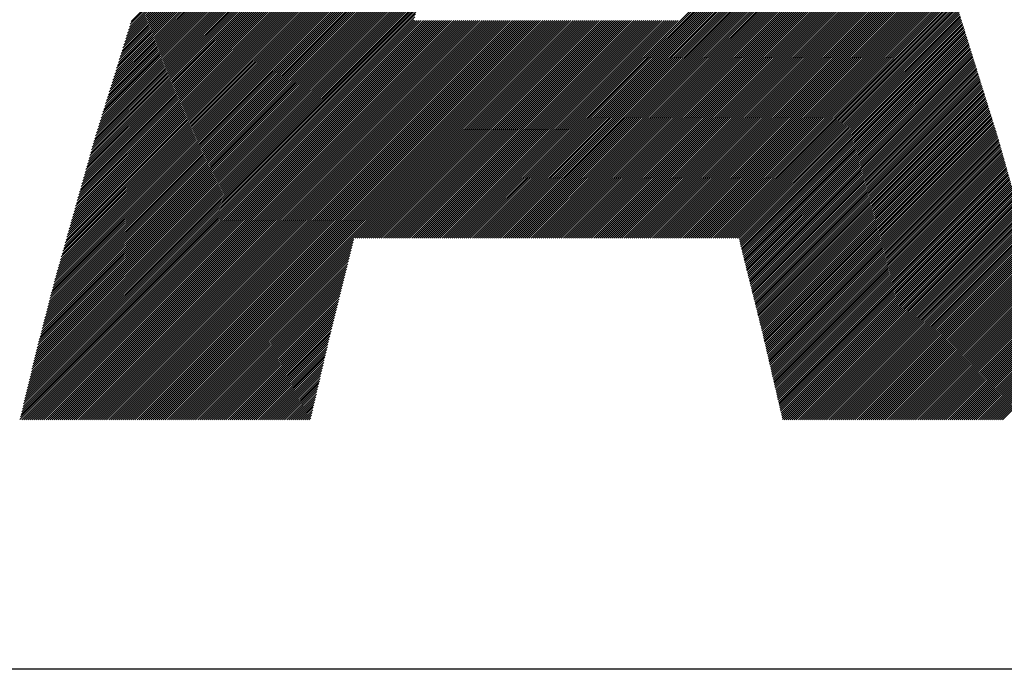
# Model space of a CAD drawing. Header units: millimetres. Extents: x 0 to 840, y 0 to 594.
# Tile 15 of 139: x 194.12 to 198.46, y 274.92 to 277.78. Entities that reach past the tile are written whole.
import ezdxf

# ---------------------------------------------------------------- set-up
doc = ezdxf.new("R2010")
doc.units = ezdxf.units.MM
doc.header["$LTSCALE"] = 0.36378
doc.layers.add('NoLayerName_001', color=7, linetype='Continuous')
doc.layers.add('NoLayerName_002', color=7, linetype='Continuous')

# ---------------------------------------------------------------- blocks, each defined once
blk = doc.blocks.new('JZB_0013')
at = {"layer": 'NoLayerName_002', "color": 164, "linetype": 'Continuous', "lineweight": 25}
for p, q in [((4.4048, 1.7829), (6.2323, 3.6104)), ((4.4088, 1.7958), (6.2372, 3.6242)), ((4.3927, 1.7441), (6.2177, 3.5691)), ((4.3968, 1.7571), (6.2225, 3.5829)), ((4.4008, 1.77), (6.2274, 3.5966)), ((4.3767, 1.6924), (6.1983, 3.5141)), ((4.3807, 1.7054), (6.2031, 3.5278)), ((4.3847, 1.7183), (6.208, 3.5416)), ((4.3887, 1.7312), (6.2128, 3.5553)), ((4.3646, 1.6537), (6.1843, 3.4734)), ((4.3686, 1.6666), (6.189, 3.487)), ((4.3726, 1.6795), (6.1937, 3.5005)), ((4.3526, 1.6149), (6.1703, 3.4327)), ((4.3566, 1.6278), (6.175, 3.4462)), ((4.3606, 1.6407), (6.1797, 3.4598)), ((4.3405, 1.5761), (6.1564, 3.392)), ((4.3445, 1.589), (6.161, 3.4055)), ((4.3485, 1.602), (6.1657, 3.4191)), ((4.3285, 1.5373), (6.1424, 3.3512)), ((4.3325, 1.5503), (6.147, 3.3648)), ((4.3365, 1.5632), (6.1517, 3.3784)), ((4.3124, 1.4856), (6.1237, 3.297)), ((4.3164, 1.4985), (6.1284, 3.3105)), ((4.3204, 1.5115), (6.133, 3.3241)), ((4.3244, 1.5244), (6.1377, 3.3377)), ((4.3003, 1.4468), (6.1097, 3.2563)), ((4.3043, 1.4598), (6.1144, 3.2698)), ((4.3084, 1.4727), (6.1191, 3.2834)), ((4.2883, 1.4081), (6.0958, 3.2155)), ((4.2923, 1.421), (6.1004, 3.2291)), ((4.2963, 1.4339), (6.1051, 3.2427)), ((4.2762, 1.3693), (6.082, 3.175)), ((4.2802, 1.3822), (6.0864, 3.1884)), ((4.2843, 1.3951), (6.0911, 3.202)), ((4.2642, 1.3305), (6.0688, 3.1351)), ((4.2682, 1.3434), (6.0732, 3.1484)), ((4.2722, 1.3564), (6.0776, 3.1617)), ((4.2481, 1.2788), (6.0513, 3.082)), ((4.2521, 1.2917), (6.0556, 3.0953)), ((4.2561, 1.3047), (6.06, 3.1086)), ((4.2602, 1.3176), (6.0644, 3.1219)), ((4.2376, 1.2416), (6.0381, 3.0421)), ((4.2411, 1.254), (6.0425, 3.0554)), ((4.2446, 1.2664), (6.0469, 3.0687)), ((4.2271, 1.2043), (6.0249, 3.0022)), ((4.2306, 1.2168), (6.0293, 3.0155)), ((4.2341, 1.2292), (6.0337, 3.0288)), ((4.2166, 1.1671), (6.0118, 2.9623)), ((4.2201, 1.1795), (6.0162, 2.9756)), ((4.2236, 1.1919), (6.0205, 2.9889)), ((4.2026, 1.1175), (5.9942, 2.9091)), ((4.2061, 1.1299), (5.9986, 2.9224)), ((4.2096, 1.1423), (6.003, 2.9357)), ((4.2131, 1.1547), (6.0074, 2.949)), ((4.1921, 1.0802), (5.981, 2.8692)), ((4.1956, 1.0926), (5.9854, 2.8825)), ((4.1991, 1.1051), (5.9898, 2.8958)), ((4.1816, 1.043), (5.9682, 2.8296)), ((4.1851, 1.0554), (5.9723, 2.8427)), ((4.1886, 1.0678), (5.9767, 2.8559)), ((4.1675, 0.9934), (5.9516, 2.7774)), ((4.171, 1.0058), (5.9557, 2.7904)), ((4.1745, 1.0182), (5.9599, 2.8035)), ((4.1781, 1.0306), (5.964, 2.8165)), ((4.157, 0.9561), (5.9391, 2.7382)), ((4.1605, 0.9685), (5.9433, 2.7513)), ((4.164, 0.9809), (5.9474, 2.7643)), ((4.1465, 0.9189), (5.9267, 2.6991)), ((4.15, 0.9313), (5.9308, 2.7121)), ((4.1535, 0.9437), (5.935, 2.7252)), ((5.867, 0.8398), (7.7531, 2.7259)), ((5.8759, 0.8398), (7.7554, 2.7194)), ((5.8848, 0.8398), (7.7578, 2.7129)), ((5.8937, 0.8398), (7.7602, 2.7063)), ((5.9026, 0.8398), (7.7626, 2.6998)), ((5.9115, 0.8398), (7.765, 2.6933)), ((4.1325, 0.8692), (5.9101, 2.6469)), ((4.136, 0.8816), (5.9143, 2.6599)), ((4.1395, 0.8941), (5.9184, 2.673)), ((4.143, 0.9065), (5.9226, 2.686)), ((5.9204, 0.8398), (7.7673, 2.6867)), ((5.9293, 0.8398), (7.7697, 2.6802)), ((5.9383, 0.8398), (7.7721, 2.6737)), ((5.9472, 0.8398), (7.7745, 2.6672)), ((5.9561, 0.8398), (7.7769, 2.6606)), ((5.965, 0.8398), (7.7792, 2.6541)), ((5.9739, 0.8398), (7.7816, 2.6476)), ((4.122, 0.832), (5.8977, 2.6077)), ((4.1255, 0.8444), (5.9018, 2.6207)), ((4.129, 0.8568), (5.906, 2.6338)), ((5.9828, 0.8398), (7.784, 2.641)), ((5.9917, 0.8398), (7.7864, 2.6345)), ((6.0006, 0.8398), (7.7888, 2.628)), ((6.0095, 0.8398), (7.7911, 2.6215)), ((6.0184, 0.8398), (7.7935, 2.6149)), ((6.0273, 0.8398), (7.7959, 2.6084)), ((4.1115, 0.7948), (5.8853, 2.5685)), ((4.115, 0.8072), (5.8894, 2.5816)), ((4.1185, 0.8196), (5.8935, 2.5946)), ((6.0362, 0.8398), (7.7983, 2.6019)), ((6.0452, 0.8398), (7.8007, 2.5953)), ((6.0541, 0.8398), (7.803, 2.5888)), ((6.063, 0.8398), (7.8054, 2.5823)), ((6.0719, 0.8398), (7.8078, 2.5758)), ((6.0808, 0.8398), (7.8101, 2.5691)), ((6.0897, 0.8398), (7.8123, 2.5625)), ((4.0975, 0.7451), (5.8687, 2.5163)), ((4.101, 0.7575), (5.8728, 2.5294)), ((4.1045, 0.7699), (5.877, 2.5424)), ((4.108, 0.7824), (5.8811, 2.5555)), ((6.0986, 0.8398), (7.8146, 2.5558)), ((6.1075, 0.8398), (7.8168, 2.5491)), ((6.1164, 0.8398), (7.819, 2.5425)), ((6.1253, 0.8398), (7.8213, 2.5358)), ((6.1342, 0.8398), (7.8235, 2.5291)), ((6.1431, 0.8398), (7.8258, 2.5225)), ((6.1521, 0.8398), (7.828, 2.5158)), ((4.087, 0.7079), (5.8566, 2.4775)), ((4.0905, 0.7203), (5.8605, 2.4903)), ((4.094, 0.7327), (5.8645, 2.5033)), ((6.161, 0.8398), (7.8303, 2.5092)), ((6.1699, 0.8398), (7.8325, 2.5025)), ((6.1788, 0.8398), (7.8348, 2.4958)), ((6.1877, 0.8398), (7.837, 2.4892)), ((6.1966, 0.8398), (7.8393, 2.4825)), ((6.2055, 0.8398), (7.8415, 2.4759)), ((4.0765, 0.6707), (5.8448, 2.439)), ((4.08, 0.6831), (5.8487, 2.4518)), ((4.0835, 0.6955), (5.8527, 2.4647)), ((6.2144, 0.8398), (7.8438, 2.4692)), ((6.2233, 0.8398), (7.846, 2.4625)), ((6.2322, 0.8398), (7.8483, 2.4559)), ((6.2411, 0.8398), (7.8505, 2.4492)), ((6.25, 0.8398), (7.8528, 2.4426)), ((6.259, 0.8398), (7.855, 2.4359)), ((6.2679, 0.8398), (7.8573, 2.4292)), ((4.0632, 0.6218), (5.8291, 2.3877)), ((4.0663, 0.6338), (5.8331, 2.4005)), ((4.0695, 0.6458), (5.837, 2.4134)), ((4.073, 0.6582), (5.8409, 2.4262)), ((6.2768, 0.8398), (7.8595, 2.4226)), ((6.2857, 0.8398), (7.8618, 2.4159)), ((6.2946, 0.8398), (7.864, 2.4093)), ((6.3035, 0.8398), (7.8663, 2.4026)), ((6.3124, 0.8398), (7.8685, 2.3959)), ((6.3213, 0.8398), (7.8708, 2.3893)), ((4.0539, 0.5857), (5.8174, 2.3492)), ((4.057, 0.5977), (5.8213, 2.362)), ((4.0601, 0.6098), (5.8252, 2.3749)), ((6.3302, 0.8398), (7.873, 2.3826)), ((6.3391, 0.8398), (7.8753, 2.376)), ((6.348, 0.8398), (7.8775, 2.3693)), ((6.3569, 0.8398), (7.8797, 2.3626)), ((6.3659, 0.8398), (7.882, 2.356)), ((6.3748, 0.8398), (7.8842, 2.3493)), ((6.3837, 0.8398), (7.8865, 2.3427)), ((4.0446, 0.5497), (5.8056, 2.3107)), ((4.0477, 0.5617), (5.8095, 2.3235)), ((4.0508, 0.5737), (5.8134, 2.3364)), ((6.3926, 0.8398), (7.8887, 2.336)), ((6.4015, 0.8398), (7.891, 2.3293)), ((6.4104, 0.8398), (7.8932, 2.3227)), ((6.4193, 0.8398), (7.8955, 2.316)), ((6.4282, 0.8398), (7.8977, 2.3094)), ((6.4371, 0.8398), (7.9, 2.3027)), ((4.0322, 0.5017), (5.7899, 2.2594)), ((4.0353, 0.5137), (5.7938, 2.2722)), ((4.0384, 0.5257), (5.7977, 2.285)), ((4.0415, 0.5377), (5.8017, 2.2979)), ((6.446, 0.8398), (7.9022, 2.296)), ((6.4549, 0.8398), (7.9045, 2.2894)), ((6.4638, 0.8398), (7.9067, 2.2827)), ((6.4728, 0.8398), (7.909, 2.2761)), ((6.4817, 0.8398), (7.9112, 2.2694)), ((6.4906, 0.8398), (7.9135, 2.2627)), ((6.4995, 0.8398), (7.9157, 2.2561)), ((4.0229, 0.4656), (5.7781, 2.2209)), ((4.026, 0.4776), (5.7821, 2.2337)), ((4.0291, 0.4896), (5.786, 2.2465)), ((6.5084, 0.8398), (7.918, 2.2494)), ((6.5173, 0.8398), (7.9202, 2.2428)), ((6.5262, 0.8398), (7.9225, 2.2361)), ((6.5351, 0.8398), (7.9247, 2.2294)), ((6.544, 0.8398), (7.927, 2.2228)), ((6.5529, 0.8398), (7.9292, 2.2161)), ((4.0105, 0.4176), (5.7624, 2.1696)), ((4.0136, 0.4296), (5.7664, 2.1824)), ((4.0167, 0.4416), (5.7703, 2.1952)), ((4.0198, 0.4536), (5.7742, 2.208)), ((6.5618, 0.8398), (7.9315, 2.2095)), ((6.5707, 0.8398), (7.9337, 2.2028)), ((6.5797, 0.8398), (7.936, 2.1961)), ((6.5886, 0.8398), (7.9382, 2.1895)), ((6.5975, 0.8398), (7.9404, 2.1828)), ((6.6064, 0.8398), (7.9427, 2.1762)), ((6.6153, 0.8398), (7.9449, 2.1695)), ((4.0011, 0.3815), (5.751, 2.1313)), ((4.0042, 0.3935), (5.7547, 2.144)), ((4.0074, 0.4056), (5.7585, 2.1567)), ((6.6242, 0.8398), (7.9472, 2.1628)), ((6.6331, 0.8398), (7.9494, 2.1562)), ((6.642, 0.8398), (7.9517, 2.1495)), ((6.6509, 0.8398), (7.9539, 2.1429)), ((6.6598, 0.8398), (7.9562, 2.1362)), ((6.6687, 0.8398), (7.9584, 2.1295)), ((3.9918, 0.3455), (5.7398, 2.0935)), ((3.9949, 0.3575), (5.7435, 2.1061)), ((3.998, 0.3695), (5.7472, 2.1187)), ((6.6777, 0.8398), (7.9607, 2.1229)), ((6.6866, 0.8398), (7.9629, 2.1162)), ((6.6955, 0.8398), (7.9652, 2.1096)), ((6.7044, 0.8398), (7.9674, 2.1029)), ((6.7133, 0.8398), (7.9697, 2.0962)), ((6.7222, 0.8398), (7.9719, 2.0896)), ((6.7311, 0.8398), (7.9742, 2.0829)), ((3.9804, 0.2984), (5.7249, 2.043)), ((3.9832, 0.3101), (5.7287, 2.0556)), ((3.986, 0.3219), (5.7324, 2.0682)), ((3.9888, 0.3336), (5.7361, 2.0808)), ((6.74, 0.8398), (7.9764, 2.0762)), ((6.7489, 0.8398), (7.9787, 2.0696)), ((6.7578, 0.8398), (7.9809, 2.0629)), ((6.7667, 0.8398), (7.9832, 2.0563)), ((6.7756, 0.8398), (7.9854, 2.0496)), ((6.7846, 0.8398), (7.9877, 2.0429)), ((3.9719, 0.2632), (5.7138, 2.0051)), ((3.9747, 0.2749), (5.7175, 2.0177)), ((3.9775, 0.2867), (5.7212, 2.0303)), ((6.7935, 0.8398), (7.9899, 2.0363)), ((6.8024, 0.8398), (7.9922, 2.0296)), ((6.8113, 0.8398), (7.9944, 2.023)), ((6.8202, 0.8398), (7.9967, 2.0163)), ((6.8291, 0.8398), (7.9989, 2.0096)), ((6.838, 0.8398), (8.0011, 2.003)), ((6.8469, 0.8398), (8.0034, 1.9963)), ((3.9606, 0.2163), (5.6989, 1.9546)), ((3.9634, 0.228), (5.7026, 1.9672)), ((3.9663, 0.2398), (5.7064, 1.9799)), ((3.9691, 0.2515), (5.7101, 1.9925)), ((6.8558, 0.8398), (8.0056, 1.9897)), ((6.8647, 0.8398), (8.0079, 1.983)), ((6.8736, 0.8398), (8.0101, 1.9763)), ((6.8825, 0.8398), (8.0124, 1.9697)), ((6.8915, 0.8398), (8.0146, 1.963)), ((6.9004, 0.8398), (8.0169, 1.9564)), ((3.9522, 0.1811), (5.6878, 1.9167)), ((3.955, 0.1928), (5.6915, 1.9294)), ((3.9578, 0.2046), (5.6952, 1.942)), ((6.9093, 0.8398), (8.0191, 1.9497)), ((6.9182, 0.8398), (8.0214, 1.943)), ((6.9271, 0.8398), (8.0236, 1.9364)), ((6.936, 0.8398), (8.0259, 1.9297)), ((6.9449, 0.8398), (8.028, 1.923)), ((6.9538, 0.8398), (8.0301, 1.9162)), ((6.9627, 0.8398), (8.0323, 1.9094)), ((3.9409, 0.1342), (5.6729, 1.8662)), ((3.9437, 0.1459), (5.6766, 1.8789)), ((3.9465, 0.1577), (5.6804, 1.8915)), ((3.9493, 0.1694), (5.6841, 1.9041)), ((6.9716, 0.8398), (8.0344, 1.9026)), ((6.9805, 0.8398), (8.0365, 1.8958)), ((6.9894, 0.8398), (8.0386, 1.889)), ((6.9984, 0.8398), (8.0407, 1.8822)), ((7.0073, 0.8398), (8.0428, 1.8754)), ((7.0162, 0.8398), (8.0449, 1.8686)), ((3.9324, 0.099), (5.6618, 1.8284)), ((3.9352, 0.1107), (5.6655, 1.841)), ((3.9381, 0.1225), (5.6692, 1.8536)), ((7.0251, 0.8398), (8.047, 1.8618)), ((7.034, 0.8398), (8.0492, 1.855)), ((7.0429, 0.8398), (8.0513, 1.8482)), ((7.0518, 0.8398), (8.0534, 1.8414)), ((7.0607, 0.8398), (8.0555, 1.8346)), ((7.0696, 0.8398), (8.0576, 1.8278)), ((3.9183, 0.0404), (5.6779, 1.7999)), ((3.9211, 0.0521), (5.669, 1.7999)), ((3.924, 0.0638), (5.6601, 1.7999)), ((3.9267, 0.0398), (5.6868, 1.7999)), ((3.9268, 0.0755), (5.6543, 1.8031)), ((3.9296, 0.0873), (5.6581, 1.8157)), ((3.9356, 0.0398), (5.6957, 1.7999)), ((3.9445, 0.0398), (5.7046, 1.7999)), ((3.9534, 0.0398), (5.7135, 1.7999)), ((3.9623, 0.0398), (5.7224, 1.7999)), ((3.9712, 0.0398), (5.7314, 1.7999)), ((3.9801, 0.0398), (5.7403, 1.7999)), ((3.989, 0.0398), (5.7492, 1.7999)), ((3.9979, 0.0398), (5.7581, 1.7999)), ((4.0068, 0.0398), (5.767, 1.7999)), ((4.0158, 0.0398), (5.7759, 1.7999)), ((4.0247, 0.0398), (5.7848, 1.7999)), ((4.0336, 0.0398), (5.7937, 1.7999)), ((4.0425, 0.0398), (5.8026, 1.7999)), ((4.0514, 0.0398), (5.8115, 1.7999)), ((4.0603, 0.0398), (5.8204, 1.7999)), ((4.0692, 0.0398), (5.8293, 1.7999)), ((4.0781, 0.0398), (5.8383, 1.7999)), ((4.087, 0.0398), (5.8472, 1.7999)), ((4.0959, 0.0398), (5.8561, 1.7999)), ((4.1048, 0.0398), (5.865, 1.7999)), ((4.1137, 0.0398), (5.8739, 1.7999)), ((4.1227, 0.0398), (5.8828, 1.7999)), ((4.1316, 0.0398), (5.8917, 1.7999)), ((4.1405, 0.0398), (5.9006, 1.7999)), ((4.1494, 0.0398), (5.9095, 1.7999)), ((4.1583, 0.0398), (5.9184, 1.7999)), ((4.1672, 0.0398), (5.9273, 1.7999)), ((4.1761, 0.0398), (5.9362, 1.7999)), ((4.185, 0.0398), (5.9452, 1.7999)), ((4.1939, 0.0398), (5.9541, 1.7999)), ((4.2028, 0.0398), (5.963, 1.7999)), ((4.2117, 0.0398), (5.9719, 1.7999)), ((4.2206, 0.0398), (5.9808, 1.7999)), ((4.2296, 0.0398), (5.9897, 1.7999)), ((4.2385, 0.0398), (5.9986, 1.7999)), ((4.2474, 0.0398), (6.0075, 1.7999)), ((4.2563, 0.0398), (6.0164, 1.7999)), ((4.2652, 0.0398), (6.0253, 1.7999)), ((4.2741, 0.0398), (6.0342, 1.7999)), ((4.283, 0.0398), (6.0431, 1.7999)), ((4.2919, 0.0398), (6.0521, 1.7999)), ((4.3008, 0.0398), (6.061, 1.7999)), ((4.3097, 0.0398), (6.0699, 1.7999)), ((4.3186, 0.0398), (6.0788, 1.7999)), ((4.3275, 0.0398), (6.0877, 1.7999)), ((4.3365, 0.0398), (6.0966, 1.7999)), ((4.3454, 0.0398), (6.1055, 1.7999)), ((4.3543, 0.0398), (6.1144, 1.7999)), ((4.3632, 0.0398), (6.1233, 1.7999)), ((4.3721, 0.0398), (6.1322, 1.7999)), ((4.381, 0.0398), (6.1411, 1.7999)), ((4.3899, 0.0398), (6.15, 1.7999)), ((4.3988, 0.0398), (6.159, 1.7999)), ((4.4077, 0.0398), (6.1679, 1.7999)), ((4.4166, 0.0398), (6.1768, 1.7999)), ((4.4255, 0.0398), (6.1857, 1.7999)), ((4.4345, 0.0398), (6.1946, 1.7999)), ((4.4434, 0.0398), (6.2035, 1.7999)), ((4.4523, 0.0398), (6.2124, 1.7999)), ((4.4612, 0.0398), (6.2213, 1.7999)), ((4.4701, 0.0398), (6.2302, 1.7999)), ((4.479, 0.0398), (6.2391, 1.7999)), ((4.4879, 0.0398), (6.248, 1.7999)), ((4.4968, 0.0398), (6.2569, 1.7999)), ((4.5057, 0.0398), (6.2659, 1.7999)), ((4.5146, 0.0398), (6.2748, 1.7999)), ((4.5235, 0.0398), (6.2837, 1.7999)), ((4.5324, 0.0398), (6.2926, 1.7999)), ((4.5414, 0.0398), (6.3015, 1.7999)), ((4.5503, 0.0398), (6.3104, 1.7999)), ((4.5592, 0.0398), (6.3193, 1.7999)), ((4.5681, 0.0398), (6.3282, 1.7999)), ((4.577, 0.0398), (6.3371, 1.7999)), ((4.5859, 0.0398), (6.346, 1.7999)), ((5.3948, 0.8398), (6.3549, 1.7999)), ((5.4037, 0.8398), (6.3639, 1.7999)), ((5.4127, 0.8398), (6.3728, 1.7999)), ((5.4216, 0.8398), (6.3817, 1.7999)), ((5.4305, 0.8398), (6.3906, 1.7999)), ((5.4394, 0.8398), (6.3995, 1.7999)), ((5.4483, 0.8398), (6.4084, 1.7999)), ((5.4572, 0.8398), (6.4173, 1.7999)), ((5.4661, 0.8398), (6.4262, 1.7999)), ((5.475, 0.8398), (6.4351, 1.7999)), ((5.4839, 0.8398), (6.444, 1.7999)), ((5.4928, 0.8398), (6.4529, 1.7999)), ((5.5017, 0.8398), (6.4618, 1.7999)), ((5.5106, 0.8398), (6.4708, 1.7999)), ((5.5196, 0.8398), (6.4797, 1.7999)), ((5.5285, 0.8398), (6.4886, 1.7999)), ((5.5374, 0.8398), (6.4975, 1.7999)), ((5.5463, 0.8398), (6.5064, 1.7999)), ((5.5552, 0.8398), (6.5153, 1.7999)), ((5.5641, 0.8398), (6.5242, 1.7999)), ((5.573, 0.8398), (6.5331, 1.7999)), ((5.5819, 0.8398), (6.542, 1.7999)), ((5.5908, 0.8398), (6.5509, 1.7999)), ((5.5997, 0.8398), (6.5598, 1.7999)), ((5.6086, 0.8398), (6.5687, 1.7999)), ((5.6175, 0.8398), (6.5777, 1.7999)), ((5.6265, 0.8398), (6.5866, 1.7999)), ((5.6354, 0.8398), (6.5955, 1.7999)), ((5.6443, 0.8398), (6.6044, 1.7999)), ((5.6532, 0.8398), (6.6133, 1.7999)), ((5.6621, 0.8398), (6.6222, 1.7999)), ((5.671, 0.8398), (6.6311, 1.7999)), ((5.6799, 0.8398), (6.64, 1.7999)), ((5.6888, 0.8398), (6.6489, 1.7999)), ((5.6977, 0.8398), (6.6578, 1.7999)), ((5.7066, 0.8398), (6.6667, 1.7999)), ((5.7155, 0.8398), (6.6756, 1.7999)), ((5.7244, 0.8398), (6.6846, 1.7999)), ((5.7334, 0.8398), (6.6935, 1.7999)), ((5.7423, 0.8398), (6.7024, 1.7999)), ((5.7512, 0.8398), (6.7113, 1.7999)), ((5.7601, 0.8398), (6.7202, 1.7999)), ((5.769, 0.8398), (6.7291, 1.7999)), ((5.7779, 0.8398), (6.738, 1.7999)), ((5.7868, 0.8398), (6.7469, 1.7999)), ((5.7957, 0.8398), (6.7558, 1.7999)), ((5.8046, 0.8398), (6.7647, 1.7999)), ((5.8135, 0.8398), (6.7736, 1.7999)), ((5.8224, 0.8398), (6.7825, 1.7999)), ((5.8313, 0.8398), (6.7915, 1.7999)), ((5.8403, 0.8398), (6.8004, 1.7999)), ((5.8492, 0.8398), (6.8093, 1.7999)), ((5.8581, 0.8398), (6.8182, 1.7999)), ((7.0785, 0.8398), (8.0597, 1.821)), ((7.0858, 0.8382), (8.0618, 1.8142)), ((7.0876, 0.831), (8.0639, 1.8074)), ((7.0893, 0.8239), (8.0661, 1.8006)), ((7.0911, 0.8168), (8.0682, 1.7938)), ((7.0929, 0.8097), (8.0703, 1.787)), ((7.0947, 0.8025), (8.0724, 1.7802)), ((7.0964, 0.7954), (8.0745, 1.7735)), ((7.0982, 0.7883), (8.0766, 1.7667)), ((7.1, 0.7811), (8.0787, 1.7599)), ((7.1018, 0.774), (8.0808, 1.7531)), ((7.1036, 0.7669), (8.083, 1.7463)), ((7.1053, 0.7597), (8.0851, 1.7395)), ((7.1071, 0.7526), (8.0872, 1.7327)), ((7.1089, 0.7455), (8.0893, 1.7259)), ((7.1107, 0.7384), (8.0914, 1.7191)), ((7.1125, 0.7312), (8.0935, 1.7123)), ((7.1142, 0.7241), (8.0956, 1.7055)), ((7.116, 0.717), (8.0977, 1.6987)), ((7.1178, 0.7098), (8.0998, 1.6919)), ((7.1196, 0.7027), (8.102, 1.6851)), ((7.1213, 0.6956), (8.1041, 1.6783)), ((7.1231, 0.6885), (8.1062, 1.6715)), ((7.1249, 0.6813), (8.1083, 1.6647)), ((7.1267, 0.6742), (8.1104, 1.6579)), ((7.1285, 0.6671), (8.1125, 1.6511)), ((7.1302, 0.6599), (8.1146, 1.6443)), ((7.132, 0.6528), (8.1167, 1.6375)), ((7.1338, 0.6457), (8.1189, 1.6307)), ((7.1356, 0.6385), (8.121, 1.6239)), ((7.1374, 0.6314), (8.1231, 1.6171)), ((7.1391, 0.6243), (8.1252, 1.6103)), ((7.1409, 0.6172), (8.1273, 1.6036)), ((7.1427, 0.61), (8.1294, 1.5968)), ((7.1445, 0.6029), (8.1315, 1.59)), ((7.1462, 0.5958), (8.1336, 1.5832)), ((7.148, 0.5886), (8.1358, 1.5764)), ((7.1498, 0.5815), (8.1379, 1.5696)), ((7.1516, 0.5744), (8.14, 1.5628)), ((7.1534, 0.5672), (8.1421, 1.556)), ((7.1551, 0.5601), (8.1442, 1.5492)), ((7.1569, 0.553), (8.1463, 1.5424)), ((7.1587, 0.5459), (8.1484, 1.5356)), ((7.1605, 0.5387), (8.1505, 1.5288)), ((7.1623, 0.5316), (8.1527, 1.522)), ((7.164, 0.5245), (8.1548, 1.5152)), ((7.1658, 0.5173), (8.1569, 1.5084)), ((7.1676, 0.5102), (8.159, 1.5016)), ((7.1694, 0.5031), (8.1611, 1.4948)), ((7.1711, 0.4959), (8.1632, 1.488)), ((7.1729, 0.4888), (8.1653, 1.4812)), ((7.1747, 0.4817), (8.1674, 1.4744)), ((7.1765, 0.4746), (8.1696, 1.4676)), ((7.1783, 0.4674), (8.1717, 1.4608)), ((7.18, 0.4603), (8.1738, 1.454)), ((7.1818, 0.4532), (8.1759, 1.4472)), ((7.1836, 0.446), (8.178, 1.4404)), ((7.1854, 0.4389), (8.1801, 1.4336)), ((7.1872, 0.4318), (8.1822, 1.4269)), ((7.1889, 0.4246), (8.1843, 1.4201)), ((7.1906, 0.4174), (8.1865, 1.4133)), ((7.1922, 0.4101), (8.1886, 1.4065)), ((7.1939, 0.4029), (8.1907, 1.3997)), ((7.1956, 0.3957), (8.1928, 1.3929)), ((7.1973, 0.3885), (8.1949, 1.3861)), ((7.199, 0.3812), (8.197, 1.3793)), ((7.2006, 0.374), (8.1991, 1.3725)), ((7.2023, 0.3668), (8.2012, 1.3657)), ((7.204, 0.3595), (8.2034, 1.3589)), ((7.2057, 0.3523), (8.2055, 1.3521)), ((7.2073, 0.3451), (8.2076, 1.3453)), ((7.209, 0.3378), (8.2097, 1.3385)), ((7.2107, 0.3306), (8.2118, 1.3317)), ((7.2124, 0.3234), (8.2139, 1.3249)), ((7.2141, 0.3161), (8.216, 1.3181)), ((7.2157, 0.3089), (8.2181, 1.3113)), ((7.2174, 0.3017), (8.2203, 1.3045)), ((7.2191, 0.2945), (8.2224, 1.2977)), ((7.2208, 0.2872), (8.2245, 1.2909)), ((7.2224, 0.28), (8.2266, 1.2841)), ((7.2241, 0.2728), (8.2287, 1.2773)), ((7.2258, 0.2655), (8.2306, 1.2703)), ((7.2275, 0.2583), (8.2326, 1.2634)), ((7.2292, 0.2511), (8.2345, 1.2565)), ((7.2308, 0.2438), (8.2365, 1.2495)), ((7.2325, 0.2366), (8.2385, 1.2426)), ((7.2342, 0.2294), (8.2404, 1.2356)), ((7.2359, 0.2221), (8.2424, 1.2287)), ((7.2375, 0.2149), (8.2443, 1.2217)), ((7.2392, 0.2077), (8.2463, 1.2148)), ((7.2409, 0.2005), (8.2483, 1.2078)), ((7.2426, 0.1932), (8.2502, 1.2009)), ((7.2443, 0.186), (8.2522, 1.1939)), ((7.2459, 0.1788), (8.2542, 1.187)), ((7.2476, 0.1715), (8.2561, 1.18)), ((7.2493, 0.1643), (8.2581, 1.1731)), ((7.251, 0.1571), (8.26, 1.1661)), ((7.2526, 0.1498), (8.262, 1.1592)), ((7.2543, 0.1426), (8.264, 1.1522)), ((7.256, 0.1354), (8.2659, 1.1453)), ((7.2577, 0.1281), (8.2679, 1.1383)), ((7.2594, 0.1209), (8.2698, 1.1314)), ((7.261, 0.1137), (8.2718, 1.1245)), ((7.2627, 0.1065), (8.2738, 1.1175)), ((7.2644, 0.0992), (8.2757, 1.1106)), ((7.2661, 0.092), (8.2777, 1.1036)), ((7.2677, 0.0848), (8.2796, 1.0967)), ((7.2694, 0.0775), (8.2816, 1.0897)), ((7.2711, 0.0703), (8.2836, 1.0828)), ((7.2728, 0.0631), (8.2855, 1.0758)), ((7.2745, 0.0558), (8.2875, 1.0689)), ((7.2761, 0.0486), (8.2895, 1.0619)), ((7.2778, 0.0414), (8.2914, 1.055)), ((7.2851, 0.0398), (8.2934, 1.048)), ((7.2941, 0.0398), (8.2953, 1.0411)), ((7.303, 0.0398), (8.2973, 1.0341)), ((7.3119, 0.0398), (8.2993, 1.0272)), ((7.3208, 0.0398), (8.3012, 1.0202)), ((7.3297, 0.0398), (8.3032, 1.0133)), ((7.3386, 0.0398), (8.3051, 1.0063)), ((7.3475, 0.0398), (8.3071, 0.9994)), ((7.3564, 0.0398), (8.3091, 0.9925)), ((7.3653, 0.0398), (8.311, 0.9855)), ((7.3742, 0.0398), (8.313, 0.9786)), ((7.3831, 0.0398), (8.3149, 0.9716)), ((7.392, 0.0398), (8.3169, 0.9647)), ((7.401, 0.0398), (8.3189, 0.9577)), ((7.4099, 0.0398), (8.3208, 0.9508)), ((7.4188, 0.0398), (8.3228, 0.9438)), ((7.4277, 0.0398), (8.3248, 0.9369)), ((7.4366, 0.0398), (8.3267, 0.9299)), ((7.4455, 0.0398), (8.3287, 0.923)), ((7.4544, 0.0398), (8.3306, 0.916)), ((7.4633, 0.0398), (8.3326, 0.9091)), ((7.4722, 0.0398), (8.3346, 0.9021)), ((7.4811, 0.0398), (8.3365, 0.8952)), ((7.49, 0.0398), (8.3385, 0.8882)), ((7.499, 0.0398), (8.3404, 0.8813)), ((7.5079, 0.0398), (8.3424, 0.8743)), ((7.5168, 0.0398), (8.3444, 0.8674)), ((4.5948, 0.0398), (5.3896, 0.8346)), ((7.5257, 0.0398), (8.3463, 0.8605)), ((7.5346, 0.0398), (8.3483, 0.8535)), ((7.5435, 0.0398), (8.3502, 0.8466)), ((7.5524, 0.0398), (8.3522, 0.8396)), ((7.5613, 0.0398), (8.3542, 0.8327)), ((7.5702, 0.0398), (8.3561, 0.8257)), ((4.6037, 0.0398), (5.3867, 0.8228)), ((4.6126, 0.0398), (5.3837, 0.8109)), ((4.6215, 0.0398), (5.3807, 0.799)), ((4.6304, 0.0398), (5.3778, 0.7872)), ((7.5791, 0.0398), (8.3581, 0.8188)), ((7.588, 0.0398), (8.36, 0.8118)), ((7.5969, 0.0398), (8.362, 0.8049)), ((7.6059, 0.0398), (8.364, 0.7979)), ((7.6148, 0.0398), (8.3659, 0.791)), ((7.6237, 0.0398), (8.3679, 0.784)), ((4.6393, 0.0398), (5.3748, 0.7753)), ((4.6483, 0.0398), (5.3719, 0.7634)), ((4.6572, 0.0398), (5.3689, 0.7516)), ((4.6661, 0.0398), (5.3659, 0.7397)), ((7.6326, 0.0398), (8.3699, 0.7771)), ((7.6415, 0.0398), (8.3718, 0.7701)), ((7.6504, 0.0398), (8.3738, 0.7632)), ((7.6593, 0.0398), (8.3757, 0.7562)), ((7.6682, 0.0398), (8.3777, 0.7493)), ((7.6771, 0.0398), (8.3797, 0.7423)), ((4.675, 0.0398), (5.363, 0.7278)), ((4.6839, 0.0398), (5.36, 0.716)), ((4.6928, 0.0398), (5.3571, 0.7041)), ((7.686, 0.0398), (8.3816, 0.7354)), ((7.6949, 0.0398), (8.3836, 0.7285)), ((7.7038, 0.0398), (8.3855, 0.7215)), ((7.7128, 0.0398), (8.3875, 0.7146)), ((7.7217, 0.0398), (8.3895, 0.7076)), ((7.7306, 0.0398), (8.3914, 0.7007)), ((4.7017, 0.0398), (5.3541, 0.6922)), ((4.7106, 0.0398), (5.3512, 0.6803)), ((4.7195, 0.0398), (5.3482, 0.6685)), ((4.7284, 0.0398), (5.3452, 0.6566)), ((7.7395, 0.0398), (8.3934, 0.6937)), ((7.7484, 0.0398), (8.3953, 0.6868)), ((7.7573, 0.0398), (8.3973, 0.6798)), ((7.7662, 0.0398), (8.3993, 0.6729)), ((7.7751, 0.0398), (8.4012, 0.6659)), ((7.784, 0.0398), (8.4032, 0.659)), ((7.7929, 0.0398), (8.4052, 0.652)), ((4.7373, 0.0398), (5.3423, 0.6447)), ((4.7462, 0.0398), (5.3393, 0.6329)), ((4.7552, 0.0398), (5.3364, 0.621)), ((4.7641, 0.0398), (5.3334, 0.6091)), ((7.8018, 0.0398), (8.4071, 0.6451)), ((7.8107, 0.0398), (8.409, 0.638)), ((7.8197, 0.0398), (8.4108, 0.6309)), ((7.8286, 0.0398), (8.4126, 0.6239)), ((7.8375, 0.0398), (8.4144, 0.6168)), ((7.8464, 0.0398), (8.4163, 0.6097)), ((4.773, 0.0398), (5.3304, 0.5973)), ((4.7819, 0.0398), (5.3275, 0.5854)), ((4.7908, 0.0398), (5.3245, 0.5735)), ((7.8553, 0.0398), (8.4181, 0.6026)), ((7.8642, 0.0398), (8.4199, 0.5955)), ((7.8731, 0.0398), (8.4218, 0.5885)), ((7.882, 0.0398), (8.4236, 0.5814)), ((7.8909, 0.0398), (8.4254, 0.5743)), ((7.8998, 0.0398), (8.4272, 0.5672)), ((4.7997, 0.0398), (5.3216, 0.5617)), ((4.8086, 0.0398), (5.3186, 0.5498)), ((4.8175, 0.0398), (5.3156, 0.5379)), ((4.8264, 0.0398), (5.3127, 0.5261)), ((7.9087, 0.0398), (8.4291, 0.5601)), ((7.9176, 0.0398), (8.4309, 0.5531)), ((7.9266, 0.0398), (8.4327, 0.546)), ((7.9355, 0.0398), (8.4346, 0.5389)), ((7.9444, 0.0398), (8.4364, 0.5318)), ((7.9533, 0.0398), (8.4382, 0.5247)), ((4.8353, 0.0398), (5.3097, 0.5142)), ((4.8442, 0.0398), (5.3068, 0.5023)), ((4.8531, 0.0398), (5.3038, 0.4905)), ((4.8621, 0.0398), (5.3008, 0.4786)), ((7.9622, 0.0398), (8.44, 0.5177)), ((7.9711, 0.0398), (8.4419, 0.5106)), ((7.98, 0.0398), (8.4437, 0.5035)), ((7.9889, 0.0398), (8.4455, 0.4964)), ((7.9978, 0.0398), (8.4474, 0.4893)), ((8.0067, 0.0398), (8.4492, 0.4823)), ((4.871, 0.0398), (5.2979, 0.4667)), ((4.8799, 0.0398), (5.2949, 0.4549)), ((4.8888, 0.0398), (5.292, 0.443)), ((8.0156, 0.0398), (8.451, 0.4752)), ((8.0245, 0.0398), (8.4529, 0.4681)), ((8.0335, 0.0398), (8.4547, 0.461)), ((8.0424, 0.0398), (8.4565, 0.454)), ((8.0513, 0.0398), (8.4583, 0.4469)), ((8.0602, 0.0398), (8.4602, 0.4398)), ((4.8977, 0.0398), (5.289, 0.4311)), ((4.9066, 0.0398), (5.2862, 0.4195)), ((4.9155, 0.0398), (5.2836, 0.4079)), ((4.9244, 0.0398), (5.2809, 0.3963)), ((8.0691, 0.0398), (8.462, 0.4327)), ((8.078, 0.0398), (8.4638, 0.4256)), ((8.0869, 0.0398), (8.4657, 0.4186)), ((8.0958, 0.0398), (8.4675, 0.4115)), ((8.1047, 0.0398), (8.4693, 0.4044)), ((8.1136, 0.0398), (8.4711, 0.3973)), ((4.9333, 0.0398), (5.2782, 0.3847)), ((4.9422, 0.0398), (5.2755, 0.3731)), ((4.9511, 0.0398), (5.2728, 0.3615)), ((4.96, 0.0398), (5.2701, 0.3499)), ((8.1225, 0.0398), (8.473, 0.3902)), ((8.1314, 0.0398), (8.4748, 0.3832)), ((8.1404, 0.0398), (8.4766, 0.3761)), ((8.1493, 0.0398), (8.4785, 0.369)), ((8.1582, 0.0398), (8.4803, 0.3619)), ((8.1671, 0.0398), (8.4821, 0.3548)), ((8.176, 0.0398), (8.4839, 0.3478)), ((4.969, 0.0398), (5.2674, 0.3383)), ((4.9779, 0.0398), (5.2647, 0.3267)), ((4.9868, 0.0398), (5.262, 0.3151)), ((8.1849, 0.0398), (8.4858, 0.3407)), ((8.1938, 0.0398), (8.4875, 0.3335)), ((8.2027, 0.0398), (8.4893, 0.3264)), ((8.2116, 0.0398), (8.491, 0.3192)), ((8.2205, 0.0398), (8.4927, 0.312)), ((8.2294, 0.0398), (8.4945, 0.3048)), ((4.9957, 0.0398), (5.2594, 0.3035)), ((5.0046, 0.0398), (5.2567, 0.2919)), ((5.0135, 0.0398), (5.254, 0.2803)), ((5.0224, 0.0398), (5.2513, 0.2687)), ((8.2384, 0.0398), (8.4962, 0.2976)), ((8.2473, 0.0398), (8.4979, 0.2905)), ((5.0313, 0.0398), (5.2486, 0.2571)), ((5.0402, 0.0398), (5.2459, 0.2455)), ((5.0491, 0.0398), (5.2432, 0.2339)), ((5.058, 0.0398), (5.2405, 0.2223)), ((5.0669, 0.0398), (5.2378, 0.2107)), ((5.0759, 0.0398), (5.2352, 0.1991)), ((5.0848, 0.0398), (5.2325, 0.1875)), ((5.0937, 0.0398), (5.2298, 0.1759)), ((5.1026, 0.0398), (5.2271, 0.1643)), ((5.1115, 0.0398), (5.2244, 0.1527)), ((5.1204, 0.0398), (5.2217, 0.1411)), ((5.1293, 0.0398), (5.219, 0.1295)), ((5.1382, 0.0398), (5.2163, 0.1179)), ((5.1471, 0.0398), (5.2136, 0.1063)), ((5.156, 0.0398), (5.2109, 0.0947)), ((5.1649, 0.0398), (5.2083, 0.0831)), ((5.1739, 0.0398), (5.2056, 0.0715)), ((5.1828, 0.0398), (5.2029, 0.0599)), ((5.1917, 0.0398), (5.2002, 0.0483))]:
    blk.add_line(p, q, dxfattribs=at)

msp = doc.modelspace()

# ---------------------------------------------------------------- linework, layer by layer
at = {"layer": 'NoLayerName_001', "color": 7, "linetype": 'Continuous', "lineweight": 25}
msp.add_line((223.1991, 274.9191), (189.1991, 274.9191), dxfattribs=at)

# ---------------------------------------------------------------- block references
at = {"layer": 'NoLayerName_001'}
msp.add_blockref('JZB_0013', (190.2011, 275.9792), dxfattribs=at)

doc.saveas('drawing.dxf')
